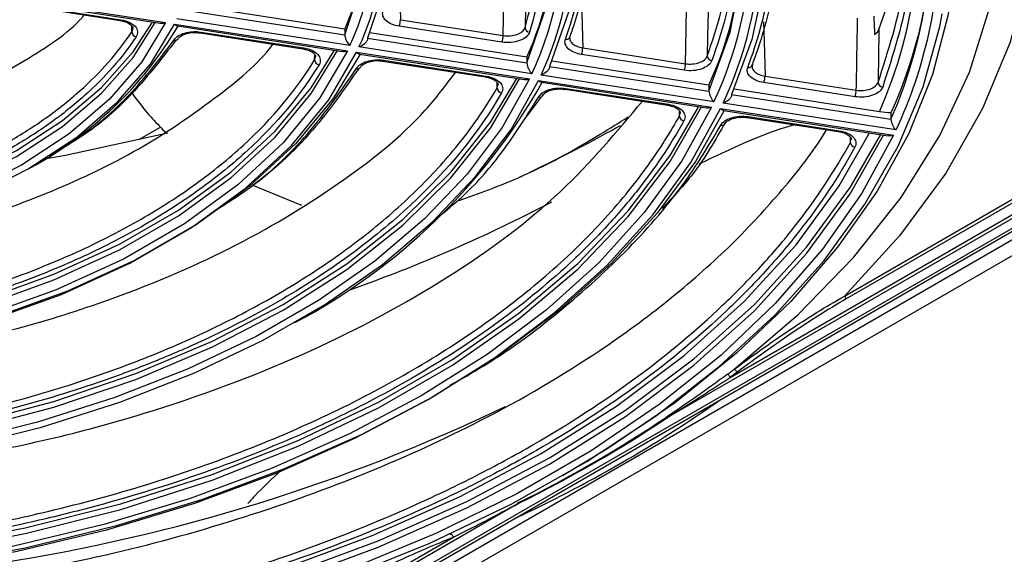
# Model space of a CAD drawing. Header units: millimetres. Extents: x 156 to 887, y -58 to 920.
# Tile 37 of 118: x 813 to 834, y -38 to -27. Entities that reach past the tile are written whole.
import ezdxf

# ---------------------------------------------------------------- set-up
doc = ezdxf.new("R2010")
doc.units = ezdxf.units.MM

msp = doc.modelspace()

# ---------------------------------------------------------------- linework, layer by layer
at = {"color": 7, "linetype": 'Continuous', "lineweight": 25}
for p, q in [((812.554, -26.034), (816.103, -26.583)), ((812.614, -26.073), (815.995, -26.596)), ((813.197, -26.236), (815.145, -26.537)), ((813.213, -26.219), (815.16, -26.52)), ((816.53, -26.318), (819.911, -26.841)), ((819.911, -26.718), (816.577, -26.202)), ((815.144, -26.537), (815.145, -26.537)), ((820.019, -27.069), (816.348, -26.502)), ((821.091, -26.52), (823.272, -26.857)), ((816.297, -26.613), (819.967, -27.181)), ((816.357, -26.652), (819.859, -27.193)), ((819.911, -26.718), (819.911, -26.841)), ((823.246, -26.996), (821.065, -26.659)), ((807.325, -46.457), (841.189, -26.907)), ((816.839, -26.799), (816.838, -26.799)), ((816.839, -26.799), (819.023, -27.137)), ((816.855, -26.782), (819.038, -27.12)), ((820.394, -26.915), (823.775, -27.438)), ((823.775, -27.316), (820.443, -26.8)), ((807.286, -46.994), (841.921, -27)), ((819.023, -27.137), (819.023, -27.137)), ((823.883, -27.667), (820.212, -27.099)), ((824.962, -27.118), (827.141, -27.456)), ((820.16, -27.211), (823.831, -27.779)), ((820.221, -27.249), (823.723, -27.791)), ((823.775, -27.316), (823.775, -27.438)), ((827.115, -27.594), (824.936, -27.257)), ((820.633, -27.391), (820.713, -27.402)), ((820.713, -27.398), (820.714, -27.399)), ((820.714, -27.399), (822.896, -27.736)), ((820.729, -27.381), (822.911, -27.719)), ((824.258, -27.513), (827.639, -28.036)), ((827.639, -27.913), (824.308, -27.398)), ((828.561, -27.461), (828.556, -27.514)), ((822.895, -27.736), (822.896, -27.736)), ((827.747, -28.265), (824.076, -27.697)), ((828.83, -27.717), (830.767, -28.016)), ((824.024, -27.808), (827.695, -28.376)), ((824.085, -27.847), (827.587, -28.389)), ((824.585, -27.997), (824.584, -27.997)), ((824.585, -27.997), (826.765, -28.335)), ((824.6, -27.98), (826.78, -28.317)), ((827.639, -27.913), (827.639, -28.036)), ((831.262, -28.474), (828.173, -27.996)), ((830.742, -28.155), (828.804, -27.856)), ((824.076, -28.155), (823.673, -28.699)), ((828.122, -28.111), (831.503, -28.634)), ((826.765, -28.335), (826.764, -28.334)), ((827.888, -28.406), (831.559, -28.974)), ((831.61, -28.862), (827.94, -28.295)), ((827.949, -28.445), (831.451, -28.986)), ((828.454, -28.596), (828.453, -28.596)), ((828.454, -28.596), (830.391, -28.895)), ((828.469, -28.579), (830.406, -28.878)), ((831.503, -28.501), (831.503, -28.634)), ((815.538, -29.067), (815.997, -28.802)), ((830.391, -28.895), (830.39, -28.895)), ((818.998, -30.462), (817.946, -30.034))]:
    msp.add_line(p, q, dxfattribs=at)
at = {"color": 8, "linetype": 'Continuous', "lineweight": 25}
for p, q in [((815.388, -26.779), (815.391, -26.655)), ((830.516, -32.389), (840.485, -26.633)), ((840.551, -26.677), (830.551, -32.45)), ((807.325, -46.389), (841.1, -26.891)), ((807.325, -46.634), (841.422, -26.95)), ((840.886, -26.81), (826.758, -34.966)), ((828.088, -34.117), (840.802, -26.778)), ((819.27, -27.373), (819.273, -27.258)), ((819.27, -27.373), (819.289, -27.306)), ((823.144, -27.969), (823.147, -27.859)), ((823.144, -27.969), (823.161, -27.905)), ((827.014, -28.565), (827.017, -28.458)), ((827.014, -28.565), (827.03, -28.503)), ((830.641, -29.125), (830.644, -29.02)), ((830.641, -29.125), (830.655, -29.064)), ((823.606, -36.786), (807.325, -46.185)), ((807.325, -46.103), (822.206, -37.513))]:
    msp.add_line(p, q, dxfattribs=at)
at = {"color": 7, "linetype": 'Continuous', "lineweight": 25, "flags": 128}
for points in [[(821.958, -14.831), (823.345, -15.721), (824.595, -16.676), (825.699, -17.69), (826.648, -18.754), (827.437, -19.862), (828.059, -21.004), (828.51, -22.172), (828.786, -23.359), (828.885, -24.555), (828.807, -25.751), (828.552, -26.939), (828.122, -28.111)], [(827.639, -28.036), (828.089, -26.784), (828.336, -25.513), (828.376, -24.235), (828.209, -22.96), (827.838, -21.7), (827.264, -20.465), (826.494, -19.266), (825.534, -18.114), (824.393, -17.018), (823.079, -15.989), (821.605, -15.035)], [(819.13, -16.464), (820.498, -17.36), (821.7, -18.333), (822.723, -19.371), (823.558, -20.465), (824.195, -21.601), (824.628, -22.77), (824.852, -23.958), (824.865, -25.152), (824.666, -26.342), (824.258, -27.513)], [(823.775, -27.438), (824.172, -26.296), (824.365, -25.137), (824.353, -23.973), (824.134, -22.815), (823.712, -21.676), (823.091, -20.568), (822.278, -19.502), (821.28, -18.49), (820.109, -17.542), (818.776, -16.668)], [(830.17, -17.651), (831.042, -18.833), (831.751, -20.052), (832.291, -21.298), (832.659, -22.566), (832.853, -23.846), (832.872, -25.131), (832.715, -26.413), (832.384, -27.684), (831.881, -28.936), (831.209, -30.161), (830.372, -31.352), (829.375, -32.501), (828.224, -33.601), (826.927, -34.645), (825.491, -35.627), (824.535, -36.203)], [(816.301, -18.097), (817.502, -18.897), (818.538, -19.771), (819.398, -20.706), (820.069, -21.692), (820.544, -22.714), (820.816, -23.761), (820.882, -24.82), (820.741, -25.875), (820.394, -26.915)], [(819.911, -26.841), (820.246, -25.834), (820.382, -24.811), (820.318, -23.787), (820.054, -22.773), (819.595, -21.782), (818.945, -20.828), (818.113, -19.922), (817.109, -19.076), (815.948, -18.301)], [(833.16, -18.419), (833.823, -19.814), (834.282, -21.236), (834.533, -22.676), (834.575, -24.122), (834.408, -25.566), (834.031, -26.996), (833.449, -28.403), (832.666, -29.778), (831.685, -31.109), (830.516, -32.389)], [(823.762, -25.166), (823.752, -25.768), (823.743, -26.271), (823.736, -26.692)], [(823.272, -26.857), (823.284, -26.129), (823.292, -25.637), (823.297, -25.331)], [(827.63, -25.766), (827.62, -26.369), (827.612, -26.872), (827.605, -27.292)], [(827.141, -27.456), (827.153, -26.728), (827.161, -26.237), (827.166, -25.929)], [(811.685, -40.452), (813.834, -40.077), (815.925, -39.604), (817.943, -39.037), (819.877, -38.378), (821.713, -37.632), (823.44, -36.804), (825.047, -35.898), (826.524, -34.922), (827.86, -33.881), (829.049, -32.781), (830.082, -31.63), (830.952, -30.436), (831.655, -29.204), (832.185, -27.945), (832.539, -26.665), (832.59, -26.394)], [(830.767, -28.016), (830.769, -27.919), (830.778, -27.367), (830.784, -26.999), (830.79, -26.631), (830.792, -26.49)], [(816.103, -26.583), (815.6, -27.418), (814.916, -28.209), (814.061, -28.943), (813.05, -29.607), (811.899, -30.191), (810.628, -30.684), (809.258, -31.08), (807.812, -31.37)], [(807.863, -31.481), (809.335, -31.186), (810.728, -30.784), (812.021, -30.282), (813.191, -29.689), (814.22, -29.013), (815.089, -28.267), (815.785, -27.463), (816.297, -26.613)], [(807.917, -31.018), (809.304, -30.729), (810.618, -30.342), (811.838, -29.864), (812.944, -29.301), (813.919, -28.662), (814.748, -27.958), (815.418, -27.2), (815.827, -26.57)], [(807.917, -31.14), (809.304, -30.852), (810.618, -30.465), (811.838, -29.986), (812.944, -29.423), (813.919, -28.785), (814.748, -28.081), (815.418, -27.322), (815.888, -26.579)], [(831.249, -26.731), (831.239, -27.333), (831.232, -27.757), (831.23, -27.855)], [(808.953, -33.249), (810.63, -32.912), (812.232, -32.469), (813.737, -31.925), (815.127, -31.286), (816.382, -30.561), (817.489, -29.759), (818.432, -28.89), (819.2, -27.966), (819.694, -27.168)], [(819.967, -27.181), (819.383, -28.18), (818.604, -29.134), (817.641, -30.03), (816.506, -30.856), (815.214, -31.602), (813.782, -32.257), (812.23, -32.813), (810.578, -33.263), (808.847, -33.6)], [(808.899, -33.712), (810.652, -33.37), (812.325, -32.915), (813.897, -32.352), (815.347, -31.688), (816.655, -30.933), (817.804, -30.096), (818.78, -29.189), (819.569, -28.223), (820.16, -27.211)], [(808.953, -33.371), (810.63, -33.035), (812.232, -32.592), (813.737, -32.047), (815.127, -31.408), (816.382, -30.683), (817.489, -29.881), (818.432, -29.013), (819.2, -28.088), (819.753, -27.177)], [(820.236, -27.252), (819.664, -28.195), (818.872, -29.15), (817.898, -30.047), (816.756, -30.875), (815.459, -31.624), (814.024, -32.284), (812.469, -32.846), (810.815, -33.303), (809.082, -33.65)], [(823.831, -27.779), (823.252, -28.808), (822.507, -29.802), (821.604, -30.751), (820.55, -31.647), (819.354, -32.481), (818.028, -33.247), (816.583, -33.937), (815.031, -34.545), (813.388, -35.067), (811.666, -35.497), (809.882, -35.831)], [(809.988, -35.479), (811.899, -35.107), (813.735, -34.624), (815.476, -34.035), (817.103, -33.347), (818.601, -32.567), (819.952, -31.702), (821.144, -30.763), (822.164, -29.758), (823.001, -28.698), (823.56, -27.766)], [(809.988, -35.602), (811.899, -35.229), (813.735, -34.746), (815.476, -34.157), (817.103, -33.469), (818.601, -32.689), (819.952, -31.825), (821.144, -30.885), (822.164, -29.88), (823.001, -28.82), (823.618, -27.775)], [(809.934, -35.943), (811.736, -35.605), (813.475, -35.171), (815.135, -34.644), (816.703, -34.029), (818.162, -33.332), (819.502, -32.559), (820.71, -31.716), (821.775, -30.811), (822.687, -29.853), (823.439, -28.849), (824.024, -27.808)], [(827.695, -28.376), (827.065, -29.514), (826.268, -30.615), (825.308, -31.673), (824.194, -32.679), (822.933, -33.626), (821.535, -34.506), (820.011, -35.313), (818.371, -36.04), (816.629, -36.684), (814.796, -37.238), (812.888, -37.698), (810.918, -38.061)], [(810.969, -38.173), (812.956, -37.807), (814.881, -37.342), (816.729, -36.784), (818.486, -36.135), (820.139, -35.401), (821.677, -34.587), (823.086, -33.7), (824.358, -32.745), (825.481, -31.731), (826.449, -30.664), (827.253, -29.553), (827.888, -28.406)], [(811.023, -37.71), (813.126, -37.309), (815.156, -36.797), (817.093, -36.177), (818.923, -35.457), (820.628, -34.641), (822.194, -33.737), (823.607, -32.752), (824.856, -31.696), (825.928, -30.578), (826.815, -29.406), (827.425, -28.364)], [(811.023, -37.832), (813.126, -37.431), (815.156, -36.919), (817.093, -36.3), (818.923, -35.579), (820.628, -34.763), (822.194, -33.859), (823.607, -32.875), (824.856, -31.819), (825.928, -30.7), (826.815, -29.529), (827.482, -28.373)], [(827.965, -28.447), (827.351, -29.528), (826.542, -30.63), (825.574, -31.689), (824.452, -32.696), (823.185, -33.644), (821.783, -34.526), (820.255, -35.336), (818.613, -36.067), (816.868, -36.714), (815.035, -37.274), (813.125, -37.74), (811.153, -38.111)], [(831.559, -28.974), (830.888, -30.202), (830.049, -31.396), (829.047, -32.547), (827.89, -33.649), (826.583, -34.693), (825.137, -35.674), (823.559, -36.585), (821.86, -37.42), (820.051, -38.174), (818.143, -38.842), (816.149, -39.42), (814.081, -39.905), (811.953, -40.292)], [(812.059, -39.93), (814.322, -39.506), (816.514, -38.972), (818.618, -38.332), (820.62, -37.589), (822.504, -36.751), (824.257, -35.822), (825.866, -34.81), (827.319, -33.722), (828.605, -32.567), (829.714, -31.352), (830.64, -30.086), (831.285, -28.961)], [(812.059, -40.063), (814.322, -39.639), (816.514, -39.105), (818.618, -38.464), (820.62, -37.722), (822.504, -36.883), (824.257, -35.955), (825.866, -34.943), (827.319, -33.855), (828.605, -32.699), (829.714, -31.484), (830.64, -30.219), (831.346, -28.97)], [(813.495, -29.485), (813.979, -29.395), (816.152, -28.921)], [(828.088, -34.117), (828.085, -34.105), (828.08, -34.093), (828.072, -34.081), (828.062, -34.07), (828.052, -34.062), (828.042, -34.056), (828.033, -34.054), (828.025, -34.055)], [(828.232, -34.011), (828.229, -33.999), (828.223, -33.987), (828.215, -33.974), (828.206, -33.964), (828.195, -33.955), (828.185, -33.95), (828.176, -33.947), (828.168, -33.949)], [(822.15, -37.447), (822.159, -37.445), (822.169, -37.446), (822.179, -37.452), (822.189, -37.461), (822.197, -37.473), (822.202, -37.486), (822.206, -37.5), (822.206, -37.513)]]:
    msp.add_lwpolyline(points, dxfattribs=at)
at = {"color": 8, "linetype": 'Continuous', "lineweight": 25, "flags": 128}
for points in [[(828.168, -33.949), (829.525, -32.79), (830.711, -31.571), (831.719, -30.298), (832.54, -28.982), (833.17, -27.632), (833.604, -26.256), (833.839, -24.864), (833.874, -23.465), (833.708, -22.07), (833.343, -20.687), (832.781, -19.326), (832.114, -18.135)], [(821.06, -25.274), (821.06, -25.291), (821.073, -25.788), (821.085, -26.285), (821.091, -26.52)], [(824.931, -25.913), (824.943, -26.387), (824.956, -26.882), (824.962, -27.118)], [(815.145, -26.537), (815.146, -26.537), (815.15, -26.535), (815.155, -26.529), (815.16, -26.52)], [(828.801, -26.565), (828.811, -26.985), (828.824, -27.479), (828.83, -27.717)], [(816.855, -26.782), (816.849, -26.791), (816.845, -26.797), (816.84, -26.799), (816.839, -26.799)], [(819.038, -27.12), (819.033, -27.129), (819.028, -27.135), (819.024, -27.137), (819.023, -27.137)], [(820.714, -27.399), (820.715, -27.399), (820.719, -27.397), (820.724, -27.391), (820.729, -27.381)], [(822.896, -27.736), (822.896, -27.736), (822.901, -27.734), (822.906, -27.728), (822.911, -27.719)], [(824.6, -27.98), (824.595, -27.99), (824.59, -27.995), (824.586, -27.997), (824.585, -27.997)], [(826.78, -28.317), (826.775, -28.327), (826.77, -28.333), (826.766, -28.335), (826.765, -28.335)], [(828.469, -28.579), (828.464, -28.588), (828.459, -28.594), (828.454, -28.596), (828.454, -28.596)], [(811.994, -39.801), (814.236, -39.381), (816.408, -38.852), (818.493, -38.217), (820.477, -37.481), (822.344, -36.65), (824.081, -35.73), (825.675, -34.727), (827.114, -33.65), (828.388, -32.505), (829.488, -31.301), (830.405, -30.047), (831.048, -28.924)], [(830.406, -28.878), (830.401, -28.888), (830.396, -28.893), (830.391, -28.895), (830.391, -28.895)]]:
    msp.add_lwpolyline(points, dxfattribs=at)
at = {"color": 8, "linetype": 'Continuous', "lineweight": 25}
for centre, radius, start, end in [((822.066, -24.461), 10.033, 336.424, 42.1918), ((817.652, -24.747), 6.881, 334.8873, 6.6442), ((815.122, -24.734), 5.612, 335.0765, 0.9734), ((822.789, -24.719), 9.746, 334.8425, 0.6919), ((814.986, -24.732), 5.549, 335.0937, 0.2062), ((817.662, -24.714), 7.073, 335.0597, 359.2995), ((820.087, -24.698), 8.449, 335.029, 358.4425), ((820.209, -24.695), 8.527, 335.0309, 358.0357), ((824.047, -28.083), 0.0792, 254.6808, 327.9561), ((827.915, -28.687), 0.077, 253.4619, 330.1756), ((811.658, -11.523), 28.2, 294.8811, 305.1136)]:
    msp.add_arc(centre, radius, start, end, dxfattribs=at)
at = {"color": 7, "linetype": 'Continuous', "lineweight": 25}
for centre, radius, start, end in [((822.263, -24.579), 10.091, 336.3093, 42.0578), ((814.9, -24.487), 5.485, 336.0032, 359.1813), ((817.478, -24.478), 6.907, 335.7383, 359.2682), ((820.049, -24.466), 8.336, 335.573, 359.3155), ((822.617, -24.444), 9.769, 335.46, 359.3138), ((820.71, -26.52), 0.381, 338.7726, 0.1102), ((809.411, -22.538), 8.087, 298.3073, 329.4019), ((823.84, -26.682), 0.104, 185.2127, 266.6998), ((815.502, -26.769), 0.115, 184.6323, 259.5037), ((816.307, -26.879), 0.0773, 253.3819, 325.4368), ((822.891, -26.858), 0.381, 338.7726, 0.1102), ((824.613, -26.859), 0.079, 256.1062, 355.9602), ((824.58, -27.119), 0.381, 338.7726, 0.1102), ((819.382, -27.364), 0.113, 184.7566, 260.7428), ((827.709, -27.283), 0.105, 185.1887, 266.2571), ((820.178, -27.482), 0.0785, 254.1927, 326.9975), ((826.76, -27.456), 0.381, 338.7726, 0.1102), ((828.483, -27.456), 0.0785, 255.7517, 356.0421), ((828.449, -27.718), 0.381, 338.7726, 0.1102), ((812.759, -21.433), 13.031, 297.8687, 330.5018), ((823.255, -27.959), 0.112, 184.8234, 261.4465), ((831.335, -27.845), 0.105, 185.1716, 265.9606), ((830.386, -28.017), 0.381, 338.7726, 0.1102), ((827.125, -28.556), 0.111, 184.866, 261.9121), ((830.751, -29.115), 0.111, 184.8932, 262.2181), ((809.012, -1.165), 32.982, 289.4938, 297.6204), ((830.475, -32.453), 0.0768, 2.6055, 57.3945), ((806.647, 0.129), 38.644, 278.7984, 295.5652), ((811.477, -12.172), 27.427, 296.1966, 303.798), ((811.485, -12.149), 27.457, 296.1966, 303.798), ((826.743, -34.992), 0.03, 59.9859, 108.3368), ((823.591, -36.804), 0.0235, 50.6628, 105.0495)]:
    msp.add_arc(centre, radius, start, end, dxfattribs=at)
for points, knots in [([(828.463, -27.532), (828.674, -26.979), (828.826, -26.423), (828.967, -25.582), (828.999, -25.301), (829.035, -24.737), (829.038, -24.454), (829.004, -23.61), (828.923, -23.053), (828.648, -21.949), (828.454, -21.402), (828.077, -20.589), (827.937, -20.319), (827.627, -19.782), (827.459, -19.518), (826.916, -18.737), (826.503, -18.232), (825.575, -17.254), (825.06, -16.78), (824.211, -16.093), (823.915, -15.868), (823.299, -15.428), (822.98, -15.214), (822.649, -15.005)], [0, 0, 0, 0, 0.125, 0.125, 0.1875, 0.1875, 0.25, 0.25, 0.375, 0.375, 0.5, 0.5, 0.5625, 0.5625, 0.625, 0.625, 0.75, 0.75, 0.875, 0.875, 0.9375, 0.9375, 1, 1, 1, 1]), ([(822.723, -14.883), (823.015, -15.067), (823.298, -15.256), (824.081, -15.807), (824.559, -16.179), (825.45, -16.949), (825.863, -17.346), (826.619, -18.163), (826.962, -18.582), (827.575, -19.437), (827.846, -19.873), (828.312, -20.759), (828.506, -21.208), (828.819, -22.116), (828.937, -22.575), (829.094, -23.496), (829.133, -23.959), (829.133, -24.884), (829.094, -25.347), (828.937, -26.268), (828.819, -26.727), (828.63, -27.274), (828.596, -27.368), (828.561, -27.461)], [0.8405223, 0.8405223, 0.8405223, 0.8405223, 0.8489578, 0.8489578, 0.8645828, 0.8645828, 0.8802078, 0.8802078, 0.8958328, 0.8958328, 0.9114578, 0.9114578, 0.9270828, 0.9270828, 0.9427078, 0.9427078, 0.9583328, 0.9583328, 0.9739578, 0.9739578, 0.9895828, 0.9895828, 0.9928105, 0.9928105, 0.9928105, 0.9928105]), ([(824.594, -26.936), (824.927, -26.026), (825.07, -25.106), (825.003, -23.711), (824.934, -23.251), (824.703, -22.343), (824.542, -21.894), (824.232, -21.228), (824.118, -21.008), (823.865, -20.569), (823.727, -20.351), (823.279, -19.705), (822.94, -19.288), (822.183, -18.483), (821.765, -18.094), (820.85, -17.345), (820.353, -16.984), (819.814, -16.638)], [0, 0, 0, 0, 0.25, 0.25, 0.375, 0.375, 0.5, 0.5, 0.5625, 0.5625, 0.625, 0.625, 0.75, 0.75, 0.875, 0.875, 1, 1, 1, 1]), ([(819.889, -16.516), (820.091, -16.646), (820.289, -16.779), (820.906, -17.214), (821.306, -17.525), (822.052, -18.169), (822.397, -18.502), (823.029, -19.185), (823.316, -19.535), (823.83, -20.251), (824.056, -20.616), (824.446, -21.357), (824.609, -21.733), (824.87, -22.493), (824.969, -22.876), (825.101, -23.647), (825.133, -24.034), (825.133, -24.809), (825.101, -25.196), (824.969, -25.967), (824.87, -26.35), (824.724, -26.775), (824.708, -26.82), (824.692, -26.865)], [0.8419013, 0.8419013, 0.8419013, 0.8419013, 0.8489578, 0.8489578, 0.8645828, 0.8645828, 0.8802078, 0.8802078, 0.8958328, 0.8958328, 0.9114578, 0.9114578, 0.9270828, 0.9270828, 0.9427078, 0.9427078, 0.9583328, 0.9583328, 0.9739578, 0.9739578, 0.9895828, 0.9895828, 0.9914315, 0.9914315, 0.9914315, 0.9914315]), ([(831.23, -27.855), (831.45, -27.168), (831.807, -26.053), (831.915, -24.484), (831.833, -23.164), (831.551, -21.841), (831.198, -20.868), (830.784, -19.969), (830.224, -18.906), (829.46, -17.992), (828.987, -17.427)], [0, 0, 0, 0, 0.195008, 0.316911, 0.438815, 0.564255, 0.689698, 0.716659, 0.824574, 1, 1, 1, 1]), ([(829.121, -17.504), (829.487, -17.946), (830.313, -18.943), (831.099, -20.421), (831.638, -21.876), (831.926, -23.192), (832.017, -24.529), (831.911, -26.13), (831.548, -27.262), (831.328, -27.95)], [0, 0, 0, 0, 0.136943, 0.308477, 0.430707, 0.552934, 0.678706, 0.804477, 1, 1, 1, 1]), ([(827.605, -27.292), (827.709, -26.984), (828.061, -25.938), (828.239, -24.092), (827.808, -21.824), (826.771, -19.632), (825.581, -18.313), (824.993, -17.661)], [0, 0, 0, 0, 0.094607, 0.320637, 0.553221, 0.77935, 1, 1, 1, 1]), ([(821.299, -18.587), (821.555, -18.823), (822.387, -19.591), (823.384, -21.043), (824.133, -22.905), (824.349, -24.855), (824.008, -26.136), (823.834, -26.786)], [0, 0, 0, 0, 0.09795, 0.318265, 0.544964, 0.76911, 1, 1, 1, 1]), ([(823.736, -26.692), (823.905, -26.064), (824.248, -24.789), (824.039, -22.868), (823.31, -20.991), (822.438, -19.782), (821.826, -19.104), (821.721, -18.997), (821.648, -18.923)], [0, 0, 0, 0, 0.237054, 0.48123, 0.714231, 0.953978, 0.968138, 1, 1, 1, 1]), ([(826.735, -19.74), (827.134, -20.449), (827.943, -21.887), (828.325, -24.165), (828.165, -26.017), (827.807, -27.078), (827.703, -27.388)], [0, 0, 0, 0, 0.287214, 0.58266, 0.878103, 1, 1, 1, 1]), ([(831.249, -26.731), (831.473, -26.078), (831.78, -25.185), (831.841, -24.276), (831.857, -24.031)], [0, 0, 0, 0, 0.730265, 1, 1, 1, 1]), ([(808.695, -29.104), (809.222, -28.974), (810.289, -28.711), (811.795, -28.131), (813.156, -27.384), (814.057, -26.798), (814.367, -26.439), (814.383, -26.419)], [0, 0, 0, 0, 0.2298376, 0.4649833, 0.7212855, 0.985019, 1, 1, 1, 1]), ([(815.144, -26.539), (815.182, -26.546), (815.264, -26.562), (815.356, -26.611), (815.404, -26.667), (815.418, -26.69), (815.412, -26.704), (815.411, -26.705)], [0, 0, 0, 0, 0.225123, 0.483108, 0.729303, 0.981958, 1, 1, 1, 1]), ([(815.16, -26.52), (815.225, -26.53), (815.285, -26.548), (815.387, -26.596), (815.43, -26.626), (815.49, -26.694), (815.508, -26.732), (815.515, -26.808), (815.505, -26.846), (815.481, -26.882)], [0, 0, 0, 0, 0.25, 0.25, 0.5, 0.5, 0.75, 0.75, 1, 1, 1, 1]), ([(821.065, -26.659), (820.949, -26.641), (820.848, -26.597), (820.753, -26.509), (820.732, -26.477), (820.71, -26.409), (820.71, -26.375), (820.722, -26.341)], [0, 0, 0, 0, 0.5, 0.5, 0.75, 0.75, 1, 1, 1, 1]), ([(815.995, -26.593), (816.01, -26.595), (816.044, -26.6), (816.082, -26.59), (816.103, -26.583), (816.103, -26.583)], [0, 0, 0, 0, 0.438934, 0.986612, 1, 1, 1, 1]), ([(816.297, -26.613), (816.297, -26.613), (816.309, -26.625), (816.33, -26.644), (816.349, -26.648), (816.357, -26.65)], [0, 0, 0, 0, 0.013532, 0.554574, 1, 1, 1, 1]), ([(823.272, -26.857), (823.322, -26.865), (823.373, -26.866), (823.474, -26.857), (823.523, -26.847), (823.609, -26.816), (823.647, -26.796), (823.705, -26.748), (823.726, -26.72), (823.736, -26.692)], [0, 0, 0, 0, 0.25, 0.25, 0.5, 0.5, 0.75, 0.75, 1, 1, 1, 1]), ([(808.718, -30.629), (809.099, -30.545), (809.47, -30.451), (810.194, -30.239), (810.548, -30.122), (811.566, -29.741), (812.19, -29.45), (813.045, -28.957), (813.317, -28.783), (813.829, -28.418), (814.068, -28.228), (814.51, -27.834), (814.713, -27.63), (815.079, -27.212), (815.243, -26.998), (815.388, -26.779)], [0, 0, 0, 0, 0.125, 0.125, 0.25, 0.25, 0.5, 0.5, 0.625, 0.625, 0.75, 0.75, 0.875, 0.875, 1, 1, 1, 1]), ([(815.481, -26.882), (815.189, -27.327), (814.821, -27.745), (814.159, -28.336), (813.92, -28.527), (813.534, -28.804), (813.4, -28.894), (813.126, -29.07), (812.985, -29.156), (812.265, -29.572), (811.635, -29.867), (810.604, -30.252), (810.246, -30.371), (809.514, -30.586), (809.139, -30.681), (808.754, -30.766)], [0, 0, 0, 0, 0.25, 0.25, 0.375, 0.375, 0.4375, 0.4375, 0.5, 0.5, 0.75, 0.75, 0.875, 0.875, 1, 1, 1, 1]), ([(813.648, -29.395), (813.758, -29.335), (814.38, -28.995), (815.346, -28.189), (815.957, -27.384), (816.285, -26.953)], [0, 0, 0, 0, 0.090081, 0.512278, 1, 1, 1, 1]), ([(816.327, -26.952), (816.011, -27.365), (815.414, -28.142), (814.557, -28.88), (814.031, -29.174), (814.003, -29.189)], [0, 0, 0, 0, 0.516873, 0.973969, 1, 1, 1, 1]), ([(816.285, -26.953), (816.326, -26.889), (816.408, -26.835), (816.564, -26.788), (816.621, -26.778), (816.739, -26.771), (816.797, -26.773), (816.855, -26.782)], [0, 0, 0, 0, 0.5, 0.5, 0.75, 0.75, 1, 1, 1, 1]), ([(816.373, -26.924), (816.383, -26.91), (816.405, -26.879), (816.497, -26.828), (816.622, -26.796), (816.744, -26.786), (816.813, -26.798), (816.838, -26.802)], [0, 0, 0, 0, 0.188321, 0.41664, 0.640988, 0.872886, 1, 1, 1, 1]), ([(819.911, -26.841), (819.911, -26.86), (819.916, -26.884), (819.93, -26.93), (819.939, -26.952), (819.971, -27.013), (819.995, -27.046), (820.019, -27.069)], [0, 0, 0, 0, 0.25, 0.25, 0.5, 0.5, 1, 1, 1, 1]), ([(820.394, -26.915), (820.394, -26.935), (820.387, -26.956), (820.364, -26.996), (820.348, -27.015), (820.295, -27.063), (820.253, -27.085), (820.212, -27.099)], [0, 0, 0, 0, 0.25, 0.25, 0.5, 0.5, 1, 1, 1, 1]), ([(823.834, -26.786), (823.821, -26.823), (823.795, -26.858), (823.721, -26.919), (823.673, -26.945), (823.564, -26.984), (823.502, -26.997), (823.374, -27.008), (823.309, -27.006), (823.246, -26.996)], [0, 0, 0, 0, 0.25, 0.25, 0.5, 0.5, 0.75, 0.75, 1, 1, 1, 1]), ([(824.936, -27.257), (824.819, -27.239), (824.716, -27.195), (824.622, -27.106), (824.601, -27.073), (824.58, -27.005), (824.581, -26.97), (824.594, -26.936)], [0, 0, 0, 0, 0.5, 0.5, 0.75, 0.75, 1, 1, 1, 1]), ([(824.685, -26.914), (824.684, -26.913), (824.681, -26.904), (824.687, -26.895), (824.693, -26.886)], [0, 0, 0, 0, 0.1077685, 1, 1, 1, 1]), ([(809.724, -31.345), (810.413, -31.188), (811.806, -30.872), (813.763, -30.166), (815.603, -29.282), (817.143, -28.222), (818.075, -27.457), (818.384, -27.045), (818.388, -27.039)], [0, 0, 0, 0, 0.189522, 0.383049, 0.58914, 0.800414, 0.997204, 1, 1, 1, 1]), ([(819.022, -27.139), (819.06, -27.146), (819.142, -27.161), (819.234, -27.211), (819.282, -27.267), (819.296, -27.29), (819.29, -27.305), (819.289, -27.306)], [0, 0, 0, 0, 0.224688, 0.480964, 0.72574, 0.97707, 1, 1, 1, 1]), ([(819.038, -27.12), (819.102, -27.13), (819.161, -27.147), (819.263, -27.194), (819.305, -27.224), (819.366, -27.29), (819.384, -27.327), (819.394, -27.402), (819.386, -27.439), (819.364, -27.475)], [0, 0, 0, 0, 0.25, 0.25, 0.5, 0.5, 0.75, 0.75, 1, 1, 1, 1]), ([(809.748, -32.87), (810.85, -32.647), (811.893, -32.357), (813.123, -31.912), (813.366, -31.818), (813.841, -31.623), (814.073, -31.523), (814.752, -31.21), (815.182, -30.988), (815.998, -30.518), (816.384, -30.269), (817.11, -29.744), (817.45, -29.468), (818.381, -28.613), (818.884, -28.009), (819.27, -27.373)], [0, 0, 0, 0, 0.25, 0.25, 0.3125, 0.3125, 0.375, 0.375, 0.5, 0.5, 0.625, 0.625, 0.75, 0.75, 1, 1, 1, 1]), ([(819.859, -27.191), (819.874, -27.193), (819.908, -27.198), (819.946, -27.188), (819.967, -27.181), (819.967, -27.181)], [0, 0, 0, 0, 0.439761, 0.986594, 1, 1, 1, 1]), ([(820.157, -27.558), (820.196, -27.492), (820.278, -27.437), (820.435, -27.388), (820.493, -27.378), (820.612, -27.37), (820.671, -27.372), (820.729, -27.381)], [0, 0, 0, 0, 0.5, 0.5, 0.75, 0.75, 1, 1, 1, 1]), ([(820.16, -27.211), (820.161, -27.211), (820.173, -27.223), (820.194, -27.242), (820.213, -27.246), (820.222, -27.247)], [0, 0, 0, 0, 0.013515, 0.555369, 1, 1, 1, 1]), ([(827.141, -27.456), (827.191, -27.463), (827.242, -27.465), (827.342, -27.456), (827.391, -27.446), (827.52, -27.4), (827.583, -27.35), (827.605, -27.292)], [0, 0, 0, 0, 0.25, 0.25, 0.5, 0.5, 1, 1, 1, 1]), ([(819.364, -27.475), (818.976, -28.117), (818.47, -28.722), (817.696, -29.434), (817.534, -29.574), (817.195, -29.85), (817.018, -29.986), (816.469, -30.383), (816.081, -30.634), (815.259, -31.109), (814.825, -31.333), (814.141, -31.648), (813.907, -31.75), (813.428, -31.946), (813.184, -32.041), (811.944, -32.491), (810.892, -32.783), (809.781, -33.007)], [0, 0, 0, 0, 0.25, 0.25, 0.3125, 0.3125, 0.375, 0.375, 0.5, 0.5, 0.625, 0.625, 0.6875, 0.6875, 0.75, 0.75, 1, 1, 1, 1]), ([(820.207, -27.554), (819.9, -27.997), (819.271, -28.904), (818.219, -29.904), (817.428, -30.408), (817.217, -30.542)], [0, 0, 0, 0, 0.412426, 0.843757, 1, 1, 1, 1]), ([(817.283, -30.495), (817.443, -30.392), (818.172, -29.925), (819.195, -28.946), (819.834, -28.024), (820.157, -27.558)], [0, 0, 0, 0, 0.1223598, 0.5557191, 1, 1, 1, 1]), ([(820.246, -27.526), (820.255, -27.512), (820.277, -27.481), (820.367, -27.429), (820.491, -27.397), (820.587, -27.385), (820.633, -27.391), (820.633, -27.391)], [0, 0, 0, 0, 0.217573, 0.48061, 0.736023, 0.999914, 1, 1, 1, 1]), ([(823.775, -27.438), (823.775, -27.458), (823.78, -27.481), (823.794, -27.527), (823.803, -27.549), (823.835, -27.61), (823.859, -27.643), (823.883, -27.667)], [0, 0, 0, 0, 0.25, 0.25, 0.5, 0.5, 1, 1, 1, 1]), ([(824.258, -27.513), (824.258, -27.533), (824.251, -27.554), (824.228, -27.594), (824.212, -27.612), (824.159, -27.66), (824.117, -27.683), (824.076, -27.697)], [0, 0, 0, 0, 0.25, 0.25, 0.5, 0.5, 1, 1, 1, 1]), ([(827.703, -27.388), (827.689, -27.424), (827.662, -27.459), (827.588, -27.519), (827.54, -27.545), (827.431, -27.583), (827.37, -27.596), (827.243, -27.606), (827.178, -27.604), (827.115, -27.594)], [0, 0, 0, 0, 0.25, 0.25, 0.5, 0.5, 0.75, 0.75, 1, 1, 1, 1]), ([(828.804, -27.856), (828.687, -27.837), (828.584, -27.793), (828.49, -27.703), (828.469, -27.67), (828.449, -27.601), (828.45, -27.566), (828.463, -27.532)], [0, 0, 0, 0, 0.5, 0.5, 0.75, 0.75, 1, 1, 1, 1]), ([(810.757, -33.581), (811.455, -33.433), (812.851, -33.137), (815.13, -32.425), (817.519, -31.421), (819.806, -30.046), (821.411, -28.766), (822.056, -27.911), (822.262, -27.638)], [0, 0, 0, 0, 0.140304, 0.280605, 0.487988, 0.695367, 0.90266, 1, 1, 1, 1]), ([(822.894, -27.738), (822.933, -27.745), (823.014, -27.76), (823.107, -27.81), (823.155, -27.866), (823.168, -27.889), (823.162, -27.903), (823.161, -27.905)], [0, 0, 0, 0, 0.224893, 0.480969, 0.726508, 0.977253, 1, 1, 1, 1]), ([(822.911, -27.719), (822.974, -27.729), (823.033, -27.746), (823.133, -27.792), (823.176, -27.821), (823.237, -27.886), (823.255, -27.923), (823.267, -27.997), (823.259, -28.034), (823.239, -28.07)], [0, 0, 0, 0, 0.25, 0.25, 0.5, 0.5, 0.75, 0.75, 1, 1, 1, 1]), ([(823.723, -27.789), (823.738, -27.791), (823.772, -27.795), (823.81, -27.786), (823.831, -27.779), (823.831, -27.779)], [0, 0, 0, 0, 0.440256, 0.986583, 1, 1, 1, 1]), ([(810.78, -35.106), (811.225, -35.021), (811.665, -34.926), (812.688, -34.682), (813.266, -34.524), (814.391, -34.177), (814.939, -33.987), (816, -33.578), (816.514, -33.358), (817.5, -32.89), (817.974, -32.643), (818.876, -32.122), (819.306, -31.848), (820.115, -31.279), (820.496, -30.982), (821.205, -30.37), (821.534, -30.053), (822.135, -29.404), (822.408, -29.07), (822.832, -28.48), (822.996, -28.226), (823.144, -27.969)], [0.6760184, 0.6760184, 0.6760184, 0.6760184, 0.6875, 0.6875, 0.703125, 0.703125, 0.71875, 0.71875, 0.734375, 0.734375, 0.75, 0.75, 0.765625, 0.765625, 0.78125, 0.78125, 0.796875, 0.796875, 0.8125, 0.8125, 0.8239816, 0.8239816, 0.8239816, 0.8239816]), ([(824.024, -27.808), (824.025, -27.809), (824.036, -27.821), (824.058, -27.839), (824.077, -27.843), (824.085, -27.845)], [0, 0, 0, 0, 0.013504, 0.555848, 1, 1, 1, 1]), ([(824.026, -28.16), (824.064, -28.093), (824.146, -28.037), (824.304, -27.987), (824.362, -27.977), (824.482, -27.969), (824.542, -27.971), (824.6, -27.98)], [0, 0, 0, 0, 0.5, 0.5, 0.75, 0.75, 1, 1, 1, 1]), ([(824.116, -28.127), (824.125, -28.113), (824.144, -28.083), (824.228, -28.033), (824.345, -27.998), (824.473, -27.984), (824.551, -27.995), (824.584, -28)], [0, 0, 0, 0, 0.1886475, 0.3929715, 0.6105995, 0.8361643, 1, 1, 1, 1]), ([(831.328, -27.95), (831.314, -27.987), (831.287, -28.021), (831.213, -28.08), (831.165, -28.106), (831.056, -28.144), (830.995, -28.157), (830.868, -28.167), (830.804, -28.165), (830.742, -28.155)], [0, 0, 0, 0, 0.25, 0.25, 0.5, 0.5, 0.75, 0.75, 1, 1, 1, 1]), ([(830.767, -28.016), (830.817, -28.024), (830.867, -28.025), (830.967, -28.017), (831.016, -28.007), (831.144, -27.962), (831.208, -27.912), (831.23, -27.855)], [0, 0, 0, 0, 0.25, 0.25, 0.5, 0.5, 1, 1, 1, 1]), ([(823.239, -28.07), (822.756, -28.909), (822.113, -29.704), (821.108, -30.642), (820.897, -30.827), (820.459, -31.186), (820.233, -31.362), (819.528, -31.875), (819.025, -32.201), (817.956, -32.817), (817.389, -33.109), (816.489, -33.52), (816.182, -33.651), (815.559, -33.903), (815.243, -34.023), (813.634, -34.595), (812.265, -34.965), (810.812, -35.244)], [0, 0, 0, 0, 0.25, 0.25, 0.3125, 0.3125, 0.375, 0.375, 0.5, 0.5, 0.625, 0.625, 0.6875, 0.6875, 0.75, 0.75, 1, 1, 1, 1]), ([(815.371, -28.051), (815.474, -28.191), (815.674, -28.463), (815.877, -28.676), (815.976, -28.78)], [0, 0, 0, 0, 0.512736, 1, 1, 1, 1]), ([(821.723, -30.853), (822.005, -30.622), (822.65, -30.096), (823.386, -29.18), (823.813, -28.5), (824.026, -28.16)], [0, 0, 0, 0, 0.280047, 0.640022, 1, 1, 1, 1]), ([(827.639, -28.036), (827.639, -28.056), (827.644, -28.079), (827.658, -28.125), (827.667, -28.147), (827.698, -28.208), (827.723, -28.241), (827.747, -28.265)], [0, 0, 0, 0, 0.25, 0.25, 0.5, 0.5, 1, 1, 1, 1]), ([(828.122, -28.111), (828.122, -28.13), (828.115, -28.152), (828.091, -28.192), (828.075, -28.21), (828.022, -28.258), (827.981, -28.281), (827.94, -28.295)], [0, 0, 0, 0, 0.25, 0.25, 0.5, 0.5, 1, 1, 1, 1]), ([(811.79, -35.815), (812.49, -35.674), (813.89, -35.391), (816.413, -34.678), (819.255, -33.6), (822.161, -32.03), (824.566, -30.243), (825.684, -28.902), (826.227, -28.251)], [0, 0, 0, 0, 0.110671, 0.221341, 0.418676, 0.616013, 0.813545, 1, 1, 1, 1]), ([(826.764, -28.336), (826.802, -28.343), (826.884, -28.359), (826.976, -28.408), (827.024, -28.464), (827.038, -28.487), (827.031, -28.502), (827.031, -28.503)], [0, 0, 0, 0, 0.2250264, 0.4812084, 0.7270109, 0.9782185, 1, 1, 1, 1]), ([(826.78, -28.317), (826.843, -28.327), (826.901, -28.344), (827.001, -28.39), (827.044, -28.419), (827.105, -28.483), (827.124, -28.52), (827.136, -28.593), (827.129, -28.63), (827.109, -28.666)], [0, 0, 0, 0, 0.25, 0.25, 0.5, 0.5, 0.75, 0.75, 1, 1, 1, 1]), ([(827.587, -28.386), (827.602, -28.388), (827.635, -28.393), (827.673, -28.383), (827.694, -28.376), (827.695, -28.376)], [0, 0, 0, 0, 0.440585, 0.986575, 1, 1, 1, 1]), ([(827.888, -28.406), (827.888, -28.406), (827.9, -28.418), (827.922, -28.437), (827.941, -28.441), (827.949, -28.443)], [0, 0, 0, 0, 0.013497, 0.556169, 1, 1, 1, 1]), ([(811.813, -37.341), (812.427, -37.227), (813.033, -37.098), (814.34, -36.786), (815.036, -36.596), (816.392, -36.178), (817.053, -35.949), (818.332, -35.456), (818.95, -35.191), (820.139, -34.628), (820.71, -34.329), (821.797, -33.701), (822.315, -33.372), (823.29, -32.685), (823.749, -32.328), (824.604, -31.59), (825, -31.209), (825.725, -30.426), (826.054, -30.024), (826.595, -29.269), (826.817, -28.92), (827.014, -28.565)], [0.6743994, 0.6743994, 0.6743994, 0.6743994, 0.6875, 0.6875, 0.703125, 0.703125, 0.71875, 0.71875, 0.734375, 0.734375, 0.75, 0.75, 0.765625, 0.765625, 0.78125, 0.78125, 0.796875, 0.796875, 0.8125, 0.8125, 0.8256006, 0.8256006, 0.8256006, 0.8256006]), ([(822.34, -30.362), (822.757, -30.211), (823.782, -29.84), (824.964, -29.188), (825.728, -28.707), (825.925, -28.583)], [0, 0, 0, 0, 0.336947, 0.829348, 1, 1, 1, 1]), ([(827.893, -28.761), (827.93, -28.694), (828.012, -28.636), (828.171, -28.586), (828.229, -28.575), (828.349, -28.567), (828.41, -28.57), (828.469, -28.579)], [0, 0, 0, 0, 0.5, 0.5, 0.75, 0.75, 1, 1, 1, 1]), ([(827.983, -28.726), (827.992, -28.712), (828.011, -28.683), (828.094, -28.632), (828.21, -28.597), (828.339, -28.582), (828.418, -28.594), (828.452, -28.599)], [0, 0, 0, 0, 0.1889197, 0.3920507, 0.6083936, 0.8325528, 1, 1, 1, 1]), ([(827.109, -28.666), (826.822, -29.183), (826.482, -29.688), (825.898, -30.425), (825.69, -30.668), (825.249, -31.146), (825.015, -31.383), (823.792, -32.536), (822.643, -33.377), (820.994, -34.329), (820.654, -34.515), (819.951, -34.875), (819.59, -35.049), (818.488, -35.549), (817.724, -35.855), (816.14, -36.413), (815.32, -36.666), (814.045, -37.003), (813.613, -37.108), (812.735, -37.305), (812.292, -37.396), (811.844, -37.479)], [0, 0, 0, 0, 0.125, 0.125, 0.1875, 0.1875, 0.25, 0.25, 0.5, 0.5, 0.5625, 0.5625, 0.625, 0.625, 0.75, 0.75, 0.875, 0.875, 0.9375, 0.9375, 1, 1, 1, 1]), ([(822.143, -34.284), (822.385, -34.148), (823.282, -33.643), (824.598, -32.64), (826.063, -31.299), (827.157, -29.994), (827.674, -29.128), (827.893, -28.761)], [0, 0, 0, 0, 0.090037, 0.333395, 0.577534, 0.820897, 1, 1, 1, 1]), ([(823.627, -29.86), (824.089, -29.639), (824.822, -29.287), (825.507, -28.905), (825.761, -28.764)], [0, 0, 0, 0, 0.6293095, 1, 1, 1, 1]), ([(827.989, -28.695), (827.78, -29.067), (827.425, -29.702), (826.873, -30.288), (826.644, -30.53)], [0, 0, 0, 0, 0.585875, 1, 1, 1, 1]), ([(829.46, -28.752), (829.436, -28.758), (828.773, -28.94), (828.086, -29.271), (827.426, -29.589)], [0, 0, 0, 0, 0.0371573, 1, 1, 1, 1]), ([(831.503, -28.634), (831.503, -28.653), (831.508, -28.677), (831.522, -28.723), (831.531, -28.745), (831.562, -28.806), (831.586, -28.839), (831.61, -28.862)], [0, 0, 0, 0, 0.25, 0.25, 0.5, 0.5, 1, 1, 1, 1]), ([(812.765, -38.31), (813.52, -38.162), (815.244, -37.823), (817.809, -37.102), (820.417, -36.162), (822.97, -34.992), (825.084, -33.749), (826.795, -32.493), (828.071, -31.375), (829.153, -30.208), (829.829, -29.366), (830.106, -28.905), (830.135, -28.856)], [0, 0, 0, 0, 0.096854, 0.220955, 0.345454, 0.469557, 0.616124, 0.710727, 0.805329, 0.89725, 0.98917, 1, 1, 1, 1]), ([(830.39, -28.897), (830.428, -28.904), (830.509, -28.92), (830.602, -28.969), (830.65, -29.025), (830.663, -29.048), (830.657, -29.063), (830.657, -29.064)], [0, 0, 0, 0, 0.225064, 0.481292, 0.727227, 0.978689, 1, 1, 1, 1]), ([(830.406, -28.878), (830.468, -28.888), (830.526, -28.905), (830.626, -28.95), (830.669, -28.979), (830.73, -29.043), (830.749, -29.079), (830.762, -29.153), (830.755, -29.19), (830.736, -29.225)], [0, 0, 0, 0, 0.25, 0.25, 0.5, 0.5, 0.75, 0.75, 1, 1, 1, 1]), ([(831.559, -28.974), (831.558, -28.974), (831.537, -28.981), (831.499, -28.991), (831.466, -28.986), (831.451, -28.984)], [0, 0, 0, 0, 0.01343, 0.559181, 1, 1, 1, 1]), ([(812.782, -39.434), (813.834, -39.244), (814.861, -39.018), (816.366, -38.625), (816.86, -38.485), (817.828, -38.191), (818.302, -38.036), (819.698, -37.547), (820.591, -37.191), (821.876, -36.609), (822.295, -36.408), (822.909, -36.094), (823.111, -35.987), (823.511, -35.77), (823.709, -35.659), (824.681, -35.098), (825.405, -34.626), (826.747, -33.639), (827.365, -33.123), (828.213, -32.316), (828.483, -32.042), (828.995, -31.482), (829.238, -31.196), (829.919, -30.327), (830.311, -29.732), (830.641, -29.125)], [0, 0, 0, 0, 0.125, 0.125, 0.1875, 0.1875, 0.25, 0.25, 0.375, 0.375, 0.4375, 0.4375, 0.46875, 0.46875, 0.5, 0.5, 0.625, 0.625, 0.75, 0.75, 0.8125, 0.8125, 0.875, 0.875, 1, 1, 1, 1]), ([(830.736, -29.225), (830.405, -29.834), (830.013, -30.429), (829.331, -31.3), (829.087, -31.588), (828.573, -32.15), (828.302, -32.426), (827.451, -33.236), (826.831, -33.754), (825.483, -34.745), (824.757, -35.218), (823.782, -35.782), (823.583, -35.893), (823.181, -36.111), (822.978, -36.218), (822.362, -36.534), (821.941, -36.736), (820.652, -37.32), (819.755, -37.678), (818.354, -38.168), (817.878, -38.324), (816.906, -38.62), (816.41, -38.76), (814.899, -39.155), (813.868, -39.381), (812.812, -39.572)], [0, 0, 0, 0, 0.125, 0.125, 0.1875, 0.1875, 0.25, 0.25, 0.375, 0.375, 0.5, 0.5, 0.53125, 0.53125, 0.5625, 0.5625, 0.625, 0.625, 0.75, 0.75, 0.8125, 0.8125, 0.875, 0.875, 1, 1, 1, 1]), ([(828.168, -33.949), (828.556, -33.66), (828.945, -33.383), (829.728, -32.858), (830.122, -32.61), (830.516, -32.389)], [0, 0, 0, 0, 0.5, 0.5, 1, 1, 1, 1]), ([(830.551, -32.45), (830.163, -32.674), (829.775, -32.923), (829.002, -33.447), (828.616, -33.724), (828.232, -34.011)], [0, 0, 0, 0, 0.5, 0.5, 1, 1, 1, 1]), ([(828.025, -34.055), (827.912, -34.138), (827.803, -34.217), (827.586, -34.374), (827.478, -34.45), (827.157, -34.676), (826.944, -34.822), (826.734, -34.964)], [0, 0, 0, 0, 0.25, 0.25, 0.5, 0.5, 1, 1, 1, 1]), ([(828.025, -34.055), (828.048, -34.038), (828.072, -34.021), (828.095, -34.004), (828.119, -33.985), (828.144, -33.967), (828.168, -33.949)], [0, 0, 0, 0, 0.0002000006, 0.0002000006, 0.0002000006, 0.0004103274, 0.0004103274, 0.0004103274, 0.0004103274]), ([(826.758, -34.966), (826.977, -34.83), (827.197, -34.691), (827.529, -34.479), (827.64, -34.408), (827.863, -34.264), (827.974, -34.191), (828.088, -34.117)], [0, 0, 0, 0, 0.5, 0.5, 0.75, 0.75, 1, 1, 1, 1]), ([(818.56, -36.091), (818.373, -36.263), (818.132, -36.484), (817.904, -36.736), (817.854, -36.792)], [0, 0, 0, 0, 0.778666, 1, 1, 1, 1]), ([(822.206, -37.513), (822.319, -37.456), (822.435, -37.397), (822.667, -37.279), (822.784, -37.219), (823.135, -37.036), (823.37, -36.912), (823.606, -36.786)], [0, 0, 0, 0, 0.25, 0.25, 0.5, 0.5, 1, 1, 1, 1]), ([(822.062, -37.573), (821.677, -37.73), (821.292, -37.898), (820.518, -38.266), (820.131, -38.466), (819.742, -38.69)], [0, 0, 0, 0, 0.5, 0.5, 1, 1, 1, 1])]:
    msp.add_open_spline(points, degree=3, knots=knots, dxfattribs=at)
for points in [[(831.138, -26.443), (831.144, -26.573), (831.15, -26.703), (831.155, -26.832)], [(831.155, -26.832), (831.202, -26.803), (831.234, -26.768), (831.249, -26.731)], [(831.503, -28.501), (831.423, -28.495), (831.342, -28.486), (831.262, -28.474)], [(815.976, -28.78), (816.025, -28.831), (816.075, -28.88), (816.125, -28.929)], [(828.232, -34.011), (828.184, -34.046), (828.136, -34.082), (828.088, -34.117)], [(822.206, -37.513), (822.158, -37.533), (822.11, -37.553), (822.062, -37.573)]]:
    msp.add_open_spline(points, degree=3, dxfattribs=at)
at = {"color": 8, "linetype": 'Continuous', "lineweight": 25}
for points, knots in [([(815.388, -26.779), (815.403, -26.755), (815.418, -26.73), (815.412, -26.706), (815.412, -26.705)], [0, 0, 0, 0, 0.975176, 1, 1, 1, 1]), ([(824.688, -26.915), (824.687, -26.923), (824.683, -26.954), (824.719, -27.008), (824.793, -27.068), (824.882, -27.103), (824.942, -27.115), (824.962, -27.118)], [0, 0, 0, 0, 0.078212, 0.341748, 0.605242, 0.868729, 1, 1, 1, 1]), ([(828.556, -27.514), (828.556, -27.52), (828.551, -27.551), (828.586, -27.605), (828.659, -27.665), (828.748, -27.701), (828.809, -27.713), (828.83, -27.717)], [0, 0, 0, 0, 0.071359, 0.334927, 0.598452, 0.861969, 1, 1, 1, 1])]:
    msp.add_open_spline(points, degree=3, knots=knots, dxfattribs=at)

doc.saveas('drawing.dxf')
